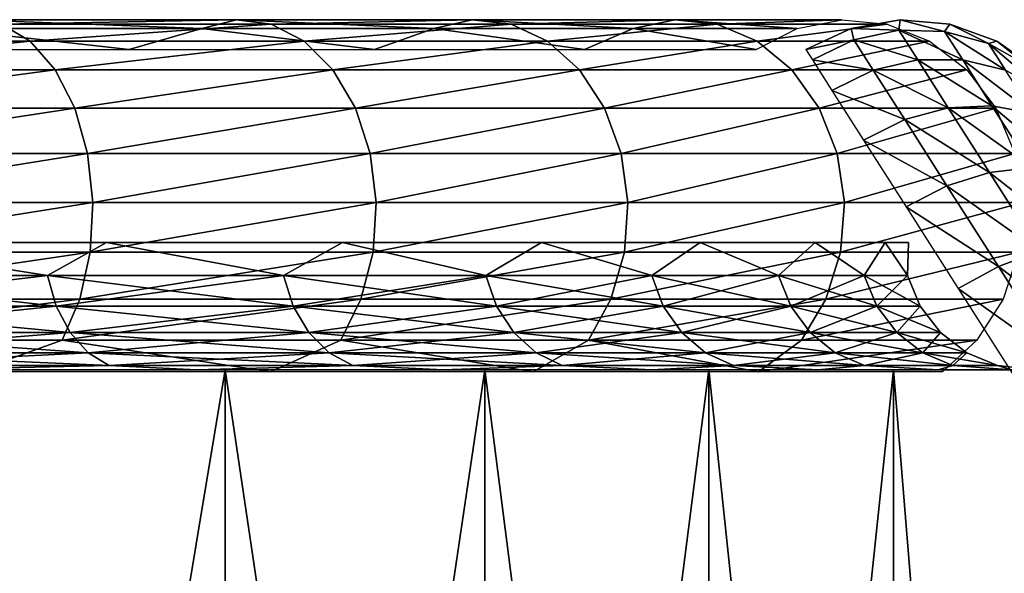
# Model space of a CAD drawing. Header units: millimetres. Extents: x -27 to 27, y -51 to 5.7.
# Tile 50 of 54: x 5.8 to 8.9, y 2 to 3.7. Entities that reach past the tile are written whole.
import ezdxf

# ---------------------------------------------------------------- set-up
doc = ezdxf.new("R2010")
doc.units = ezdxf.units.MM
doc.header["$LTSCALE"] = 52.148148
for name, color, linetype in [('19', 7, 'CONTINUOUS'), ('23', 7, 'CONTINUOUS'), ('30', 7, 'CONTINUOUS'), ('55', 7, 'CONTINUOUS'), ('56', 7, 'CONTINUOUS'), ('57', 7, 'CONTINUOUS'), ('58', 7, 'CONTINUOUS')]:
    doc.layers.add(name, color=color, linetype=linetype)

msp = doc.modelspace()

# ---------------------------------------------------------------- linework, layer by layer
at = {"layer": '19', "linetype": 'Continuous'}
for points in [[(5.5388, -2.85, 7.7183), (6.4543, -2.85, 6.9708), (5.5388, 2.65, 7.7183), (5.5388, -2.85, 7.7183)], [(5.5388, 2.65, 7.7183), (6.4543, -2.85, 6.9708), (6.4543, 2.65, 6.9708), (5.5388, 2.65, 7.7183)], [(6.4543, 2.65, 6.9708), (7.27, -2.85, 6.1153), (7.2699, 2.65, 6.1154), (6.4543, 2.65, 6.9708)], [(6.4543, -2.85, 6.9708), (7.27, -2.85, 6.1153), (6.4543, 2.65, 6.9708), (6.4543, -2.85, 6.9708)], [(7.2699, 2.65, 6.1154), (7.973, -2.85, 5.1654), (7.973, 2.65, 5.1653), (7.2699, 2.65, 6.1154)], [(7.27, -2.85, 6.1153), (7.973, -2.85, 5.1654), (7.2699, 2.65, 6.1154), (7.27, -2.85, 6.1153)], [(7.973, 2.65, 5.1653), (8.5527, -2.85, 4.1353), (8.5527, 2.65, 4.1354), (7.973, 2.65, 5.1653)], [(7.973, -2.85, 5.1654), (8.5527, -2.85, 4.1353), (7.973, 2.65, 5.1653), (7.973, -2.85, 5.1654)], [(8.5527, 2.65, 4.1354), (9, -2.85, 3.0414), (9, 2.65, 3.0414), (8.5527, 2.65, 4.1354)], [(8.5527, -2.85, 4.1353), (9, -2.85, 3.0414), (8.5527, 2.65, 4.1354), (8.5527, -2.85, 4.1353)]]:
    msp.add_3dface(points, dxfattribs=at)
at = {"layer": '23', "linetype": 'Continuous'}
for points in [[(6.4543, 2.65, -6.9708), (5.5388, -2.85, -7.7183), (5.5388, 2.65, -7.7183), (6.4543, 2.65, -6.9708)], [(6.4543, -2.85, -6.9708), (5.5388, -2.85, -7.7183), (6.4543, 2.65, -6.9708), (6.4543, -2.85, -6.9708)], [(7.27, -2.85, -6.1153), (6.4543, -2.85, -6.9708), (7.2699, 2.65, -6.1154), (7.27, -2.85, -6.1153)], [(7.2699, 2.65, -6.1154), (6.4543, -2.85, -6.9708), (6.4543, 2.65, -6.9708), (7.2699, 2.65, -6.1154)], [(7.973, 2.65, -5.1653), (7.27, -2.85, -6.1153), (7.2699, 2.65, -6.1154), (7.973, 2.65, -5.1653)], [(7.973, -2.85, -5.1654), (7.27, -2.85, -6.1153), (7.973, 2.65, -5.1653), (7.973, -2.85, -5.1654)], [(8.5527, -2.85, -4.1353), (7.973, -2.85, -5.1654), (8.5527, 2.65, -4.1354), (8.5527, -2.85, -4.1353)], [(8.5527, 2.65, -4.1354), (7.973, -2.85, -5.1654), (7.973, 2.65, -5.1653), (8.5527, 2.65, -4.1354)], [(9, -2.85, -3.0414), (8.5527, -2.85, -4.1353), (9, 2.65, -3.0414), (9, -2.85, -3.0414)], [(9, 2.65, -3.0414), (8.5527, -2.85, -4.1353), (8.5527, 2.65, -4.1354), (9, 2.65, -3.0414)]]:
    msp.add_3dface(points, dxfattribs=at)
at = {"layer": '30', "linetype": 'Continuous'}
for points in [[(5.063, 2.9465, -6.9686), (5.2353, 3.05, -6.8228), (5.8964, 2.9465, -6.2791), (5.063, 2.9465, -6.9686)], [(5.8964, 2.9465, 6.2791), (5.2353, 3.05, 6.8228), (5.063, 2.9465, 6.9686), (5.8964, 2.9465, 6.2791)], [(5.2353, 3.05, -6.8228), (6.0811, 3.05, -6.0811), (5.8964, 2.9465, -6.2791), (5.2353, 3.05, -6.8228)], [(6.0811, 3.05, 6.0811), (5.2353, 3.05, 6.8228), (5.8964, 2.9465, 6.2791), (6.0811, 3.05, 6.0811)], [(5.8964, 2.9465, -6.2791), (6.0811, 3.05, -6.0811), (6.6369, 2.9465, -5.4905), (5.8964, 2.9465, -6.2791)], [(6.6369, 2.9465, 5.4905), (6.0811, 3.05, 6.0811), (5.8964, 2.9465, 6.2791), (6.6369, 2.9465, 5.4905)], [(6.0811, 3.05, -6.0811), (6.8228, 3.05, -5.2353), (6.6369, 2.9465, -5.4905), (6.0811, 3.05, -6.0811)], [(6.8228, 3.05, 5.2353), (6.0811, 3.05, 6.0811), (6.6369, 2.9465, 5.4905), (6.8228, 3.05, 5.2353)], [(7.2727, 2.9465, 4.6154), (6.8228, 3.05, 5.2353), (6.6369, 2.9465, 5.4905), (7.2727, 2.9465, 4.6154)], [(6.6369, 2.9465, -5.4905), (6.8228, 3.05, -5.2353), (7.2727, 2.9465, -4.6154), (6.6369, 2.9465, -5.4905)], [(6.8228, 3.05, -5.2353), (7.4478, 3.05, -4.3), (7.2727, 2.9465, -4.6154), (6.8228, 3.05, -5.2353)], [(7.4478, 3.05, 4.3), (6.8228, 3.05, 5.2353), (7.2727, 2.9465, 4.6154), (7.4478, 3.05, 4.3)], [(7.7938, 2.9465, 3.6675), (7.4478, 3.05, 4.3), (7.2727, 2.9465, 4.6154), (7.7938, 2.9465, 3.6675)], [(7.2727, 2.9465, -4.6154), (7.4478, 3.05, -4.3), (7.7938, 2.9465, -3.6675), (7.2727, 2.9465, -4.6154)], [(7.4478, 3.05, -4.3), (7.9454, 3.05, -3.2911), (7.7938, 2.9465, -3.6675), (7.4478, 3.05, -4.3)], [(7.9454, 3.05, 3.2911), (7.4478, 3.05, 4.3), (7.7938, 2.9465, 3.6675), (7.9454, 3.05, 3.2911)], [(7.7938, 2.9465, -3.6675), (7.9454, 3.05, -3.2911), (8.192, 2.9465, -2.6618), (7.7938, 2.9465, -3.6675)], [(8.192, 2.9465, 2.6618), (7.9454, 3.05, 3.2911), (7.7938, 2.9465, 3.6675), (8.192, 2.9465, 2.6618)], [(7.9454, 3.05, -3.2911), (8.307, 3.05, -2.2258), (8.192, 2.9465, -2.6618), (7.9454, 3.05, -3.2911)], [(8.307, 3.05, 2.2258), (7.9454, 3.05, 3.2911), (8.192, 2.9465, 2.6618), (8.307, 3.05, 2.2258)], [(8.192, 2.9465, -2.6618), (8.307, 3.05, -2.2258), (8.4611, 2.9465, -1.614), (8.192, 2.9465, -2.6618)], [(8.4611, 2.9465, 1.614), (8.307, 3.05, 2.2258), (8.192, 2.9465, 2.6618), (8.4611, 2.9465, 1.614)], [(8.307, 3.05, -2.2258), (8.5264, 3.05, -1.1225), (8.4611, 2.9465, -1.614), (8.307, 3.05, -2.2258)], [(8.5264, 3.05, 1.1225), (8.307, 3.05, 2.2258), (8.4611, 2.9465, 1.614), (8.5264, 3.05, 1.1225)], [(8.4611, 2.9465, -1.614), (8.5264, 3.05, -1.1225), (8.5966, 2.9465, -0.5409), (8.4611, 2.9465, -1.614)], [(8.5966, 2.9465, 0.5409), (8.5264, 3.05, 1.1225), (8.4611, 2.9465, 1.614), (8.5966, 2.9465, 0.5409)], [(8.5264, 3.05, -1.1225), (8.6, 3.05), (8.5966, 2.9465, -0.5409), (8.5264, 3.05, -1.1225)], [(8.6, 3.05), (8.5264, 3.05, 1.1225), (8.5966, 2.9465, 0.5409), (8.6, 3.05)], [(8.5966, 2.9465, -0.5409), (8.6, 3.05), (8.5966, 2.9465, 0.5409), (8.5966, 2.9465, -0.5409)], [(5.063, 2.9465, -6.9686), (5.8964, 2.9465, -6.2791), (5.0865, 2.8499, -7.0009), (5.063, 2.9465, -6.9686)], [(5.063, 2.9465, 6.9686), (5.0865, 2.8499, 7.0009), (5.9238, 2.8499, 6.3082), (5.063, 2.9465, 6.9686)], [(5.8964, 2.9465, 6.2791), (5.063, 2.9465, 6.9686), (5.9238, 2.8499, 6.3082), (5.8964, 2.9465, 6.2791)], [(5.8964, 2.9465, -6.2791), (5.9238, 2.8499, -6.3082), (5.0865, 2.8499, -7.0009), (5.8964, 2.9465, -6.2791)], [(5.8964, 2.9465, -6.2791), (6.6369, 2.9465, -5.4905), (5.9238, 2.8499, -6.3082), (5.8964, 2.9465, -6.2791)], [(5.8964, 2.9465, 6.2791), (5.9238, 2.8499, 6.3082), (6.6677, 2.8499, 5.516), (5.8964, 2.9465, 6.2791)], [(6.6369, 2.9465, 5.4905), (5.8964, 2.9465, 6.2791), (6.6677, 2.8499, 5.516), (6.6369, 2.9465, 5.4905)], [(6.6369, 2.9465, -5.4905), (6.6677, 2.8499, -5.516), (5.9238, 2.8499, -6.3082), (6.6369, 2.9465, -5.4905)], [(6.6369, 2.9465, -5.4905), (7.2727, 2.9465, -4.6154), (6.6677, 2.8499, -5.516), (6.6369, 2.9465, -5.4905)], [(6.6369, 2.9465, 5.4905), (6.6677, 2.8499, 5.516), (7.3065, 2.8499, 4.6369), (6.6369, 2.9465, 5.4905)], [(7.2727, 2.9465, 4.6154), (6.6369, 2.9465, 5.4905), (7.3065, 2.8499, 4.6369), (7.2727, 2.9465, 4.6154)], [(7.2727, 2.9465, -4.6154), (7.3065, 2.8499, -4.6369), (6.6677, 2.8499, -5.516), (7.2727, 2.9465, -4.6154)], [(7.2727, 2.9465, -4.6154), (7.7938, 2.9465, -3.6675), (7.3065, 2.8499, -4.6369), (7.2727, 2.9465, -4.6154)], [(7.7938, 2.9465, 3.6675), (7.2727, 2.9465, 4.6154), (7.83, 2.8499, 3.6845), (7.7938, 2.9465, 3.6675)], [(7.2727, 2.9465, 4.6154), (7.3065, 2.8499, 4.6369), (7.83, 2.8499, 3.6845), (7.2727, 2.9465, 4.6154)], [(7.7938, 2.9465, -3.6675), (7.83, 2.8499, -3.6845), (7.3065, 2.8499, -4.6369), (7.7938, 2.9465, -3.6675)], [(7.7938, 2.9465, -3.6675), (8.192, 2.9465, -2.6618), (7.83, 2.8499, -3.6845), (7.7938, 2.9465, -3.6675)], [(8.192, 2.9465, 2.6618), (7.7938, 2.9465, 3.6675), (8.2301, 2.8499, 2.6741), (8.192, 2.9465, 2.6618)], [(7.7938, 2.9465, 3.6675), (7.83, 2.8499, 3.6845), (8.2301, 2.8499, 2.6741), (7.7938, 2.9465, 3.6675)], [(8.192, 2.9465, -2.6618), (8.2301, 2.8499, -2.6741), (7.83, 2.8499, -3.6845), (8.192, 2.9465, -2.6618)], [(8.192, 2.9465, -2.6618), (8.4611, 2.9465, -1.614), (8.2301, 2.8499, -2.6741), (8.192, 2.9465, -2.6618)], [(8.4611, 2.9465, 1.614), (8.192, 2.9465, 2.6618), (8.5004, 2.8499, 1.6215), (8.4611, 2.9465, 1.614)], [(8.192, 2.9465, 2.6618), (8.2301, 2.8499, 2.6741), (8.5004, 2.8499, 1.6215), (8.192, 2.9465, 2.6618)], [(8.4611, 2.9465, -1.614), (8.5004, 2.8499, -1.6215), (8.2301, 2.8499, -2.6741), (8.4611, 2.9465, -1.614)], [(8.5966, 2.9465, 0.5409), (8.4611, 2.9465, 1.614), (8.6366, 2.8499, 0.5434), (8.5966, 2.9465, 0.5409)], [(8.4611, 2.9465, -1.614), (8.5966, 2.9465, -0.5409), (8.5004, 2.8499, -1.6215), (8.4611, 2.9465, -1.614)], [(8.4611, 2.9465, 1.614), (8.5004, 2.8499, 1.6215), (8.6366, 2.8499, 0.5434), (8.4611, 2.9465, 1.614)], [(8.5966, 2.9465, -0.5409), (8.6366, 2.8499, -0.5434), (8.5004, 2.8499, -1.6215), (8.5966, 2.9465, -0.5409)], [(8.5966, 2.9465, -0.5409), (8.5966, 2.9465, 0.5409), (8.6366, 2.8499, -0.5434), (8.5966, 2.9465, -0.5409)], [(8.5966, 2.9465, 0.5409), (8.6366, 2.8499, 0.5434), (8.6366, 2.8499, -0.5434), (8.5966, 2.9465, 0.5409)], [(5.0865, 2.8499, 7.0009), (5.9674, 2.767, 6.3546), (5.9238, 2.8499, 6.3082), (5.0865, 2.8499, 7.0009)], [(5.9238, 2.8499, -6.3082), (5.1239, 2.767, -7.0524), (5.0865, 2.8499, -7.0009), (5.9238, 2.8499, -6.3082)], [(5.1239, 2.767, 7.0524), (5.9674, 2.767, 6.3546), (5.0865, 2.8499, 7.0009), (5.1239, 2.767, 7.0524)], [(5.9674, 2.767, -6.3546), (5.1239, 2.767, -7.0524), (5.9238, 2.8499, -6.3082), (5.9674, 2.767, -6.3546)], [(5.9238, 2.8499, 6.3082), (6.7168, 2.767, 5.5566), (6.6677, 2.8499, 5.516), (5.9238, 2.8499, 6.3082)], [(5.9674, 2.767, 6.3546), (6.7168, 2.767, 5.5566), (5.9238, 2.8499, 6.3082), (5.9674, 2.767, 6.3546)], [(6.6677, 2.8499, -5.516), (5.9674, 2.767, -6.3546), (5.9238, 2.8499, -6.3082), (6.6677, 2.8499, -5.516)], [(6.7168, 2.767, -5.5566), (5.9674, 2.767, -6.3546), (6.6677, 2.8499, -5.516), (6.7168, 2.767, -5.5566)], [(6.6677, 2.8499, 5.516), (7.3603, 2.767, 4.671), (7.3065, 2.8499, 4.6369), (6.6677, 2.8499, 5.516)], [(6.7168, 2.767, 5.5566), (7.3603, 2.767, 4.671), (6.6677, 2.8499, 5.516), (6.7168, 2.767, 5.5566)], [(7.3065, 2.8499, -4.6369), (6.7168, 2.767, -5.5566), (6.6677, 2.8499, -5.516), (7.3065, 2.8499, -4.6369)], [(7.3603, 2.767, -4.671), (6.7168, 2.767, -5.5566), (7.3065, 2.8499, -4.6369), (7.3603, 2.767, -4.671)], [(7.3065, 2.8499, 4.6369), (7.8877, 2.767, 3.7116), (7.83, 2.8499, 3.6845), (7.3065, 2.8499, 4.6369)], [(7.3603, 2.767, 4.671), (7.8877, 2.767, 3.7116), (7.3065, 2.8499, 4.6369), (7.3603, 2.767, 4.671)], [(7.83, 2.8499, -3.6845), (7.3603, 2.767, -4.671), (7.3065, 2.8499, -4.6369), (7.83, 2.8499, -3.6845)], [(7.8877, 2.767, -3.7116), (7.3603, 2.767, -4.671), (7.83, 2.8499, -3.6845), (7.8877, 2.767, -3.7116)], [(7.83, 2.8499, 3.6845), (8.2907, 2.767, 2.6938), (8.2301, 2.8499, 2.6741), (7.83, 2.8499, 3.6845)], [(7.8877, 2.767, 3.7116), (8.2907, 2.767, 2.6938), (7.83, 2.8499, 3.6845), (7.8877, 2.767, 3.7116)], [(8.2301, 2.8499, -2.6741), (7.8877, 2.767, -3.7116), (7.83, 2.8499, -3.6845), (8.2301, 2.8499, -2.6741)], [(8.2907, 2.767, -2.6938), (7.8877, 2.767, -3.7116), (8.2301, 2.8499, -2.6741), (8.2907, 2.767, -2.6938)], [(8.2301, 2.8499, 2.6741), (8.5629, 2.767, 1.6335), (8.5004, 2.8499, 1.6215), (8.2301, 2.8499, 2.6741)], [(8.2907, 2.767, 2.6938), (8.5629, 2.767, 1.6335), (8.2301, 2.8499, 2.6741), (8.2907, 2.767, 2.6938)], [(8.5004, 2.8499, -1.6215), (8.2907, 2.767, -2.6938), (8.2301, 2.8499, -2.6741), (8.5004, 2.8499, -1.6215)], [(8.5629, 2.767, -1.6335), (8.2907, 2.767, -2.6938), (8.5004, 2.8499, -1.6215), (8.5629, 2.767, -1.6335)], [(8.5004, 2.8499, 1.6215), (8.7001, 2.767, 0.5474), (8.6366, 2.8499, 0.5434), (8.5004, 2.8499, 1.6215)], [(8.5629, 2.767, 1.6335), (8.7001, 2.767, 0.5474), (8.5004, 2.8499, 1.6215), (8.5629, 2.767, 1.6335)], [(8.6366, 2.8499, -0.5434), (8.5629, 2.767, -1.6335), (8.5004, 2.8499, -1.6215), (8.6366, 2.8499, -0.5434)], [(8.7001, 2.767, -0.5474), (8.5629, 2.767, -1.6335), (8.6366, 2.8499, -0.5434), (8.7001, 2.767, -0.5474)], [(8.6366, 2.8499, 0.5434), (8.7001, 2.767, -0.5474), (8.6366, 2.8499, -0.5434), (8.6366, 2.8499, 0.5434)], [(8.7001, 2.767, 0.5474), (8.7001, 2.767, -0.5474), (8.6366, 2.8499, 0.5434), (8.7001, 2.767, 0.5474)], [(5.1727, 2.7034, 7.1196), (6.0242, 2.7034, 6.4151), (5.1239, 2.767, 7.0524), (5.1727, 2.7034, 7.1196)], [(5.1239, 2.767, 7.0524), (6.0242, 2.7034, 6.4151), (5.9674, 2.767, 6.3546), (5.1239, 2.767, 7.0524)], [(5.9674, 2.767, -6.3546), (5.1727, 2.7034, -7.1196), (5.1239, 2.767, -7.0524), (5.9674, 2.767, -6.3546)], [(6.0242, 2.7034, -6.4151), (5.1727, 2.7034, -7.1196), (5.9674, 2.767, -6.3546), (6.0242, 2.7034, -6.4151)], [(6.0242, 2.7034, 6.4151), (6.7807, 2.7034, 5.6095), (5.9674, 2.767, 6.3546), (6.0242, 2.7034, 6.4151)], [(5.9674, 2.767, 6.3546), (6.7807, 2.7034, 5.6095), (6.7168, 2.767, 5.5566), (5.9674, 2.767, 6.3546)], [(6.7168, 2.767, -5.5566), (6.0242, 2.7034, -6.4151), (5.9674, 2.767, -6.3546), (6.7168, 2.767, -5.5566)], [(6.7807, 2.7034, -5.6095), (6.0242, 2.7034, -6.4151), (6.7168, 2.767, -5.5566), (6.7807, 2.7034, -5.6095)], [(6.7807, 2.7034, 5.6095), (7.4303, 2.7034, 4.7154), (6.7168, 2.767, 5.5566), (6.7807, 2.7034, 5.6095)], [(6.7168, 2.767, 5.5566), (7.4303, 2.7034, 4.7154), (7.3603, 2.767, 4.671), (6.7168, 2.767, 5.5566)], [(7.3603, 2.767, -4.671), (6.7807, 2.7034, -5.6095), (6.7168, 2.767, -5.5566), (7.3603, 2.767, -4.671)], [(7.4303, 2.7034, -4.7154), (6.7807, 2.7034, -5.6095), (7.3603, 2.767, -4.671), (7.4303, 2.7034, -4.7154)], [(7.4303, 2.7034, 4.7154), (7.9627, 2.7034, 3.747), (7.3603, 2.767, 4.671), (7.4303, 2.7034, 4.7154)], [(7.3603, 2.767, 4.671), (7.9627, 2.7034, 3.747), (7.8877, 2.767, 3.7116), (7.3603, 2.767, 4.671)], [(7.8877, 2.767, -3.7116), (7.4303, 2.7034, -4.7154), (7.3603, 2.767, -4.671), (7.8877, 2.767, -3.7116)], [(7.9627, 2.7034, -3.747), (7.4303, 2.7034, -4.7154), (7.8877, 2.767, -3.7116), (7.9627, 2.7034, -3.747)], [(7.9627, 2.7034, 3.747), (8.3696, 2.7034, 2.7194), (7.8877, 2.767, 3.7116), (7.9627, 2.7034, 3.747)], [(8.2907, 2.767, -2.6938), (7.9627, 2.7034, -3.747), (7.8877, 2.767, -3.7116), (8.2907, 2.767, -2.6938)], [(7.8877, 2.767, 3.7116), (8.3696, 2.7034, 2.7194), (8.2907, 2.767, 2.6938), (7.8877, 2.767, 3.7116)], [(8.3696, 2.7034, -2.7194), (7.9627, 2.7034, -3.747), (8.2907, 2.767, -2.6938), (8.3696, 2.7034, -2.7194)], [(8.3696, 2.7034, 2.7194), (8.6444, 2.7034, 1.649), (8.2907, 2.767, 2.6938), (8.3696, 2.7034, 2.7194)], [(8.5629, 2.767, -1.6335), (8.3696, 2.7034, -2.7194), (8.2907, 2.767, -2.6938), (8.5629, 2.767, -1.6335)], [(8.2907, 2.767, 2.6938), (8.6444, 2.7034, 1.649), (8.5629, 2.767, 1.6335), (8.2907, 2.767, 2.6938)], [(8.6444, 2.7034, -1.649), (8.3696, 2.7034, -2.7194), (8.5629, 2.767, -1.6335), (8.6444, 2.7034, -1.649)], [(8.7001, 2.767, -0.5474), (8.6444, 2.7034, -1.649), (8.5629, 2.767, -1.6335), (8.7001, 2.767, -0.5474)], [(8.5629, 2.767, 1.6335), (8.7829, 2.7034, 0.5526), (8.7001, 2.767, 0.5474), (8.5629, 2.767, 1.6335)], [(8.6444, 2.7034, 1.649), (8.7829, 2.7034, 0.5526), (8.5629, 2.767, 1.6335), (8.6444, 2.7034, 1.649)], [(8.7829, 2.7034, -0.5526), (8.6444, 2.7034, -1.649), (8.7001, 2.767, -0.5474), (8.7829, 2.7034, -0.5526)], [(8.7001, 2.767, 0.5474), (8.7829, 2.7034, -0.5526), (8.7001, 2.767, -0.5474), (8.7001, 2.767, 0.5474)], [(8.7829, 2.7034, 0.5526), (8.7829, 2.7034, -0.5526), (8.7001, 2.767, 0.5474), (8.7829, 2.7034, 0.5526)], [(6.0242, 2.7034, -6.4151), (5.2295, 2.6635, -7.1977), (5.1727, 2.7034, -7.1196), (6.0242, 2.7034, -6.4151)], [(5.2295, 2.6635, 7.1977), (6.0903, 2.6635, 6.4855), (5.1727, 2.7034, 7.1196), (5.2295, 2.6635, 7.1977)], [(5.1727, 2.7034, 7.1196), (6.0903, 2.6635, 6.4855), (6.0242, 2.7034, 6.4151), (5.1727, 2.7034, 7.1196)], [(6.0903, 2.6635, -6.4855), (5.2295, 2.6635, -7.1977), (6.0242, 2.7034, -6.4151), (6.0903, 2.6635, -6.4855)], [(6.7807, 2.7034, -5.6095), (6.0903, 2.6635, -6.4855), (6.0242, 2.7034, -6.4151), (6.7807, 2.7034, -5.6095)], [(6.0242, 2.7034, 6.4151), (6.8552, 2.6635, 5.6711), (6.7807, 2.7034, 5.6095), (6.0242, 2.7034, 6.4151)], [(6.0903, 2.6635, 6.4855), (6.8552, 2.6635, 5.6711), (6.0242, 2.7034, 6.4151), (6.0903, 2.6635, 6.4855)], [(6.8552, 2.6635, -5.6711), (6.0903, 2.6635, -6.4855), (6.7807, 2.7034, -5.6095), (6.8552, 2.6635, -5.6711)], [(7.4303, 2.7034, -4.7154), (6.8552, 2.6635, -5.6711), (6.7807, 2.7034, -5.6095), (7.4303, 2.7034, -4.7154)], [(6.7807, 2.7034, 5.6095), (7.5119, 2.6635, 4.7672), (7.4303, 2.7034, 4.7154), (6.7807, 2.7034, 5.6095)], [(6.8552, 2.6635, 5.6711), (7.5119, 2.6635, 4.7672), (6.7807, 2.7034, 5.6095), (6.8552, 2.6635, 5.6711)], [(7.5119, 2.6635, -4.7672), (6.8552, 2.6635, -5.6711), (7.4303, 2.7034, -4.7154), (7.5119, 2.6635, -4.7672)], [(7.9627, 2.7034, -3.747), (7.5119, 2.6635, -4.7672), (7.4303, 2.7034, -4.7154), (7.9627, 2.7034, -3.747)], [(7.4303, 2.7034, 4.7154), (8.0501, 2.6635, 3.7881), (7.9627, 2.7034, 3.747), (7.4303, 2.7034, 4.7154)], [(7.5119, 2.6635, 4.7672), (8.0501, 2.6635, 3.7881), (7.4303, 2.7034, 4.7154), (7.5119, 2.6635, 4.7672)], [(8.0501, 2.6635, -3.7881), (7.5119, 2.6635, -4.7672), (7.9627, 2.7034, -3.747), (8.0501, 2.6635, -3.7881)], [(8.3696, 2.7034, -2.7194), (8.0501, 2.6635, -3.7881), (7.9627, 2.7034, -3.747), (8.3696, 2.7034, -2.7194)], [(7.9627, 2.7034, 3.747), (8.4614, 2.6635, 2.7493), (8.3696, 2.7034, 2.7194), (7.9627, 2.7034, 3.747)], [(8.0501, 2.6635, 3.7881), (8.4614, 2.6635, 2.7493), (7.9627, 2.7034, 3.747), (8.0501, 2.6635, 3.7881)], [(8.4614, 2.6635, -2.7493), (8.0501, 2.6635, -3.7881), (8.3696, 2.7034, -2.7194), (8.4614, 2.6635, -2.7493)], [(8.6444, 2.7034, -1.649), (8.4614, 2.6635, -2.7493), (8.3696, 2.7034, -2.7194), (8.6444, 2.7034, -1.649)], [(8.3696, 2.7034, 2.7194), (8.7393, 2.6635, 1.6671), (8.6444, 2.7034, 1.649), (8.3696, 2.7034, 2.7194)], [(8.4614, 2.6635, 2.7493), (8.7393, 2.6635, 1.6671), (8.3696, 2.7034, 2.7194), (8.4614, 2.6635, 2.7493)], [(8.7393, 2.6635, -1.6671), (8.4614, 2.6635, -2.7493), (8.6444, 2.7034, -1.649), (8.7393, 2.6635, -1.6671)], [(8.7829, 2.7034, -0.5526), (8.7393, 2.6635, -1.6671), (8.6444, 2.7034, -1.649), (8.7829, 2.7034, -0.5526)], [(8.6444, 2.7034, 1.649), (8.8793, 2.6635, 0.5586), (8.7829, 2.7034, 0.5526), (8.6444, 2.7034, 1.649)], [(8.7393, 2.6635, 1.6671), (8.8793, 2.6635, 0.5586), (8.6444, 2.7034, 1.649), (8.7393, 2.6635, 1.6671)], [(8.8793, 2.6635, -0.5586), (8.7393, 2.6635, -1.6671), (8.7829, 2.7034, -0.5526), (8.8793, 2.6635, -0.5586)], [(8.7829, 2.7034, 0.5526), (8.8793, 2.6635, -0.5586), (8.7829, 2.7034, -0.5526), (8.7829, 2.7034, 0.5526)], [(8.8793, 2.6635, 0.5586), (8.8793, 2.6635, -0.5586), (8.7829, 2.7034, 0.5526), (8.8793, 2.6635, 0.5586)], [(5.2295, 2.6635, 7.1977), (5.4785, 2.65, 7.1404), (6.0903, 2.6635, 6.4855), (5.2295, 2.6635, 7.1977)], [(6.0903, 2.6635, -6.4855), (5.4785, 2.65, -7.1404), (5.2295, 2.6635, -7.1977), (6.0903, 2.6635, -6.4855)], [(5.4785, 2.65, 7.1404), (6.3637, 2.65, 6.3642), (6.0903, 2.6635, 6.4855), (5.4785, 2.65, 7.1404)], [(6.3637, 2.65, -6.3642), (5.4785, 2.65, -7.1404), (6.0903, 2.6635, -6.4855), (6.3637, 2.65, -6.3642)], [(6.0903, 2.6635, 6.4855), (6.3637, 2.65, 6.3642), (6.8552, 2.6635, 5.6711), (6.0903, 2.6635, 6.4855)], [(6.8552, 2.6635, -5.6711), (6.3637, 2.65, -6.3642), (6.0903, 2.6635, -6.4855), (6.8552, 2.6635, -5.6711)], [(7.14, 2.65, -5.4791), (6.3637, 2.65, -6.3642), (6.8552, 2.6635, -5.6711), (7.14, 2.65, -5.4791)], [(6.3637, 2.65, 6.3642), (7.14, 2.65, 5.4791), (6.8552, 2.6635, 5.6711), (6.3637, 2.65, 6.3642)], [(7.5119, 2.6635, -4.7672), (7.14, 2.65, -5.4791), (6.8552, 2.6635, -5.6711), (7.5119, 2.6635, -4.7672)], [(6.8552, 2.6635, 5.6711), (7.14, 2.65, 5.4791), (7.5119, 2.6635, 4.7672), (6.8552, 2.6635, 5.6711)], [(7.7941, 2.65, -4.5002), (7.14, 2.65, -5.4791), (7.5119, 2.6635, -4.7672), (7.7941, 2.65, -4.5002)], [(7.14, 2.65, 5.4791), (7.7941, 2.65, 4.5002), (7.5119, 2.6635, 4.7672), (7.14, 2.65, 5.4791)], [(8.0501, 2.6635, -3.7881), (7.7941, 2.65, -4.5002), (7.5119, 2.6635, -4.7672), (8.0501, 2.6635, -3.7881)], [(7.5119, 2.6635, 4.7672), (7.7941, 2.65, 4.5002), (8.0501, 2.6635, 3.7881), (7.5119, 2.6635, 4.7672)], [(8.3149, 2.65, -3.4443), (7.7941, 2.65, -4.5002), (8.0501, 2.6635, -3.7881), (8.3149, 2.65, -3.4443)], [(7.7941, 2.65, 4.5002), (8.3149, 2.65, 3.4443), (8.0501, 2.6635, 3.7881), (7.7941, 2.65, 4.5002)], [(8.0501, 2.6635, 3.7881), (8.3149, 2.65, 3.4443), (8.4614, 2.6635, 2.7493), (8.0501, 2.6635, 3.7881)], [(8.4614, 2.6635, -2.7493), (8.3149, 2.65, -3.4443), (8.0501, 2.6635, -3.7881), (8.4614, 2.6635, -2.7493)], [(8.3149, 2.65, 3.4443), (8.6933, 2.65, 2.3295), (8.4614, 2.6635, 2.7493), (8.3149, 2.65, 3.4443)], [(8.6933, 2.65, -2.3295), (8.3149, 2.65, -3.4443), (8.4614, 2.6635, -2.7493), (8.6933, 2.65, -2.3295)], [(8.4614, 2.6635, 2.7493), (8.6933, 2.65, 2.3295), (8.7393, 2.6635, 1.6671), (8.4614, 2.6635, 2.7493)], [(8.7393, 2.6635, -1.6671), (8.6933, 2.65, -2.3295), (8.4614, 2.6635, -2.7493), (8.7393, 2.6635, -1.6671)], [(8.6933, 2.65, 2.3295), (8.923, 2.65, 1.1748), (8.7393, 2.6635, 1.6671), (8.6933, 2.65, 2.3295)], [(8.923, 2.65, -1.1748), (8.6933, 2.65, -2.3295), (8.7393, 2.6635, -1.6671), (8.923, 2.65, -1.1748)], [(8.7393, 2.6635, 1.6671), (8.923, 2.65, 1.1748), (8.8793, 2.6635, 0.5586), (8.7393, 2.6635, 1.6671)], [(8.8793, 2.6635, -0.5586), (8.923, 2.65, -1.1748), (8.7393, 2.6635, -1.6671), (8.8793, 2.6635, -0.5586)], [(8.8793, 2.6635, 0.5586), (9, 2.65, 0), (8.8793, 2.6635, -0.5586), (8.8793, 2.6635, 0.5586)], [(8.923, 2.65, 1.1748), (9, 2.65, 0), (8.8793, 2.6635, 0.5586), (8.923, 2.65, 1.1748)], [(9, 2.65, 0), (8.923, 2.65, -1.1748), (8.8793, 2.6635, -0.5586), (9, 2.65, 0)]]:
    msp.add_3dface(points, dxfattribs=at)
at = {"layer": '55', "linetype": 'Continuous'}
for points in [[(6.3811, 3.7222, -5.9052), (5.6564, 3.7494, -6.7427), (5.562, 3.7222, -6.6205), (6.3811, 3.7222, -5.9052)], [(6.4894, 3.7494, -6.0153), (5.7519, 3.7357, -6.8663), (5.6564, 3.7494, -6.7427), (6.4894, 3.7494, -6.0153)], [(6.4894, 3.7494, -6.0153), (5.6564, 3.7494, -6.7427), (6.3811, 3.7222, -5.9052), (6.4894, 3.7494, -6.0153)], [(6.599, 3.7357, -6.1265), (5.7519, 3.7357, -6.8663), (6.4894, 3.7494, -6.0153), (6.599, 3.7357, -6.1265)], [(7.1089, 3.7222, -5.0973), (6.4894, 3.7494, -6.0153), (6.3811, 3.7222, -5.9052), (7.1089, 3.7222, -5.0973)], [(7.2296, 3.7494, -5.1936), (6.599, 3.7357, -6.1265), (6.4894, 3.7494, -6.0153), (7.2296, 3.7494, -5.1936)], [(7.2296, 3.7494, -5.1936), (6.4894, 3.7494, -6.0153), (7.1089, 3.7222, -5.0973), (7.2296, 3.7494, -5.1936)], [(7.3517, 3.7357, -5.291), (6.599, 3.7357, -6.1265), (7.2296, 3.7494, -5.1936), (7.3517, 3.7357, -5.291)], [(7.7351, 3.7222, -4.2082), (7.2296, 3.7494, -5.1936), (7.1089, 3.7222, -5.0973), (7.7351, 3.7222, -4.2082)], [(7.8665, 3.7494, -4.2894), (7.3517, 3.7357, -5.291), (7.2296, 3.7494, -5.1936), (7.8665, 3.7494, -4.2894)], [(7.8665, 3.7494, -4.2894), (7.2296, 3.7494, -5.1936), (7.7351, 3.7222, -4.2082), (7.8665, 3.7494, -4.2894)], [(7.9993, 3.7357, -4.3716), (7.3517, 3.7357, -5.291), (7.8665, 3.7494, -4.2894), (7.9993, 3.7357, -4.3716)], [(8.2507, 3.7222, -3.2508), (7.8665, 3.7494, -4.2894), (7.7351, 3.7222, -4.2082), (8.2507, 3.7222, -3.2508)], [(8.3908, 3.7494, -3.3157), (7.9993, 3.7357, -4.3716), (7.8665, 3.7494, -4.2894), (8.3908, 3.7494, -3.3157)], [(8.3908, 3.7494, -3.3157), (7.8665, 3.7494, -4.2894), (8.2507, 3.7222, -3.2508), (8.3908, 3.7494, -3.3157)], [(8.5325, 3.7357, -3.3814), (7.9993, 3.7357, -4.3716), (8.3908, 3.7494, -3.3157), (8.5325, 3.7357, -3.3814)], [(5.842, 3.682, -6.9828), (4.8981, 3.682, -7.6261), (5.7519, 3.7357, -6.8663), (5.842, 3.682, -6.9828)], [(6.153, 3.656, -5.9281), (5.562, 3.7222, -6.6205), (5.2849, 3.656, -6.6513), (6.153, 3.656, -5.9281)], [(6.3811, 3.7222, -5.9052), (5.562, 3.7222, -6.6205), (6.153, 3.656, -5.9281), (6.3811, 3.7222, -5.9052)], [(6.599, 3.7357, -6.1265), (5.842, 3.682, -6.9828), (5.7519, 3.7357, -6.8663), (6.599, 3.7357, -6.1265)], [(6.7023, 3.682, -6.2315), (5.842, 3.682, -6.9828), (6.599, 3.7357, -6.1265), (6.7023, 3.682, -6.2315)], [(6.9231, 3.656, -5.1013), (6.3811, 3.7222, -5.9052), (6.153, 3.656, -5.9281), (6.9231, 3.656, -5.1013)], [(7.1089, 3.7222, -5.0973), (6.3811, 3.7222, -5.9052), (6.9231, 3.656, -5.1013), (7.1089, 3.7222, -5.0973)], [(7.3517, 3.7357, -5.291), (6.7023, 3.682, -6.2315), (6.599, 3.7357, -6.1265), (7.3517, 3.7357, -5.291)], [(7.4668, 3.682, -5.3829), (6.7023, 3.682, -6.2315), (7.3517, 3.7357, -5.291), (7.4668, 3.682, -5.3829)], [(7.5829, 3.656, -4.1841), (7.1089, 3.7222, -5.0973), (6.9231, 3.656, -5.1013), (7.5829, 3.656, -4.1841)], [(7.7351, 3.7222, -4.2082), (7.1089, 3.7222, -5.0973), (7.5829, 3.656, -4.1841), (7.7351, 3.7222, -4.2082)], [(7.9993, 3.7357, -4.3716), (7.4668, 3.682, -5.3829), (7.3517, 3.7357, -5.291), (7.9993, 3.7357, -4.3716)], [(8.1246, 3.682, -4.449), (7.4668, 3.682, -5.3829), (7.9993, 3.7357, -4.3716), (8.1246, 3.682, -4.449)], [(8.122, 3.656, -3.191), (7.7351, 3.7222, -4.2082), (7.5829, 3.656, -4.1841), (8.122, 3.656, -3.191)], [(8.2507, 3.7222, -3.2508), (7.7351, 3.7222, -4.2082), (8.122, 3.656, -3.191), (8.2507, 3.7222, -3.2508)], [(8.5325, 3.7357, -3.3814), (8.1246, 3.682, -4.449), (7.9993, 3.7357, -4.3716), (8.5325, 3.7357, -3.3814)], [(8.6662, 3.682, -3.4434), (8.1246, 3.682, -4.449), (8.5325, 3.7357, -3.3814), (8.6662, 3.682, -3.4434)], [(5.842, 3.682, -6.9828), (4.964, 3.5919, -7.7363), (4.8981, 3.682, -7.6261), (5.842, 3.682, -6.9828)], [(5.9205, 3.5919, -7.0844), (4.964, 3.5919, -7.7363), (5.842, 3.682, -6.9828), (5.9205, 3.5919, -7.0844)], [(6.7023, 3.682, -6.2315), (5.9205, 3.5919, -7.0844), (5.842, 3.682, -6.9828), (6.7023, 3.682, -6.2315)], [(6.7924, 3.5919, -6.323), (5.9205, 3.5919, -7.0844), (6.7023, 3.682, -6.2315), (6.7924, 3.5919, -6.323)], [(7.4668, 3.682, -5.3829), (6.7924, 3.5919, -6.323), (6.7023, 3.682, -6.2315), (7.4668, 3.682, -5.3829)], [(7.5672, 3.5919, -5.4629), (6.7924, 3.5919, -6.323), (7.4668, 3.682, -5.3829), (7.5672, 3.5919, -5.4629)], [(8.1246, 3.682, -4.449), (7.5672, 3.5919, -5.4629), (7.4668, 3.682, -5.3829), (8.1246, 3.682, -4.449)], [(8.2337, 3.5919, -4.5165), (7.5672, 3.5919, -5.4629), (8.1246, 3.682, -4.449), (8.2337, 3.5919, -4.5165)], [(8.6662, 3.682, -3.4434), (8.2337, 3.5919, -4.5165), (8.1246, 3.682, -4.449), (8.6662, 3.682, -3.4434)], [(8.7826, 3.5919, -3.4974), (8.2337, 3.5919, -4.5165), (8.6662, 3.682, -3.4434), (8.7826, 3.5919, -3.4974)], [(5.9205, 3.5919, -7.0844), (5.0156, 3.4717, -7.8227), (4.964, 3.5919, -7.7363), (5.9205, 3.5919, -7.0844)], [(5.982, 3.4717, -7.164), (5.0156, 3.4717, -7.8227), (5.9205, 3.5919, -7.0844), (5.982, 3.4717, -7.164)], [(6.7924, 3.5919, -6.323), (5.982, 3.4717, -7.164), (5.9205, 3.5919, -7.0844), (6.7924, 3.5919, -6.323)], [(6.863, 3.4717, -6.3947), (5.982, 3.4717, -7.164), (6.7924, 3.5919, -6.323), (6.863, 3.4717, -6.3947)], [(7.5672, 3.5919, -5.4629), (6.863, 3.4717, -6.3947), (6.7924, 3.5919, -6.323), (7.5672, 3.5919, -5.4629)], [(7.6458, 3.4717, -5.5257), (6.863, 3.4717, -6.3947), (7.5672, 3.5919, -5.4629), (7.6458, 3.4717, -5.5257)], [(8.2337, 3.5919, -4.5165), (7.6458, 3.4717, -5.5257), (7.5672, 3.5919, -5.4629), (8.2337, 3.5919, -4.5165)], [(8.3193, 3.4717, -4.5695), (7.6458, 3.4717, -5.5257), (8.2337, 3.5919, -4.5165), (8.3193, 3.4717, -4.5695)], [(8.7826, 3.5919, -3.4974), (8.3193, 3.4717, -4.5695), (8.2337, 3.5919, -4.5165), (8.7826, 3.5919, -3.4974)], [(8.8739, 3.4717, -3.5397), (8.3193, 3.4717, -4.5695), (8.7826, 3.5919, -3.4974), (8.8739, 3.4717, -3.5397)], [(5.982, 3.4717, -7.164), (5.0494, 3.3295, -7.8794), (5.0156, 3.4717, -7.8227), (5.982, 3.4717, -7.164)], [(6.0224, 3.3295, -7.2163), (5.0494, 3.3295, -7.8794), (5.982, 3.4717, -7.164), (6.0224, 3.3295, -7.2163)], [(6.863, 3.4717, -6.3947), (6.0224, 3.3295, -7.2163), (5.982, 3.4717, -7.164), (6.863, 3.4717, -6.3947)], [(6.9093, 3.3295, -6.4417), (6.0224, 3.3295, -7.2163), (6.863, 3.4717, -6.3947), (6.9093, 3.3295, -6.4417)], [(7.6458, 3.4717, -5.5257), (6.9093, 3.3295, -6.4417), (6.863, 3.4717, -6.3947), (7.6458, 3.4717, -5.5257)], [(7.6975, 3.3295, -5.5669), (6.9093, 3.3295, -6.4417), (7.6458, 3.4717, -5.5257), (7.6975, 3.3295, -5.5669)], [(8.3193, 3.4717, -4.5695), (7.6975, 3.3295, -5.5669), (7.6458, 3.4717, -5.5257), (8.3193, 3.4717, -4.5695)], [(8.3755, 3.3295, -4.6042), (7.6975, 3.3295, -5.5669), (8.3193, 3.4717, -4.5695), (8.3755, 3.3295, -4.6042)], [(8.8739, 3.4717, -3.5397), (8.3755, 3.3295, -4.6042), (8.3193, 3.4717, -4.5695), (8.8739, 3.4717, -3.5397)], [(8.9338, 3.3295, -3.5675), (8.3755, 3.3295, -4.6042), (8.8739, 3.4717, -3.5397), (8.9338, 3.3295, -3.5675)], [(6.0224, 3.3295, -7.2163), (5.0633, 3.1751, -7.9025), (5.0494, 3.3295, -7.8794), (6.0224, 3.3295, -7.2163)], [(6.0389, 3.1751, -7.2376), (5.0633, 3.1751, -7.9025), (6.0224, 3.3295, -7.2163), (6.0389, 3.1751, -7.2376)], [(6.9093, 3.3295, -6.4417), (6.0389, 3.1751, -7.2376), (6.0224, 3.3295, -7.2163), (6.9093, 3.3295, -6.4417)], [(6.9283, 3.1751, -6.4609), (6.0389, 3.1751, -7.2376), (6.9093, 3.3295, -6.4417), (6.9283, 3.1751, -6.4609)], [(7.6975, 3.3295, -5.5669), (6.9283, 3.1751, -6.4609), (6.9093, 3.3295, -6.4417), (7.6975, 3.3295, -5.5669)], [(7.7185, 3.1751, -5.5837), (6.9283, 3.1751, -6.4609), (7.6975, 3.3295, -5.5669), (7.7185, 3.1751, -5.5837)], [(8.3755, 3.3295, -4.6042), (7.7185, 3.1751, -5.5837), (7.6975, 3.3295, -5.5669), (8.3755, 3.3295, -4.6042)], [(8.3984, 3.1751, -4.6184), (7.7185, 3.1751, -5.5837), (8.3755, 3.3295, -4.6042), (8.3984, 3.1751, -4.6184)], [(8.9338, 3.3295, -3.5675), (8.3984, 3.1751, -4.6184), (8.3755, 3.3295, -4.6042), (8.9338, 3.3295, -3.5675)], [(8.9583, 3.1751, -3.5788), (8.3984, 3.1751, -4.6184), (8.9338, 3.3295, -3.5675), (8.9583, 3.1751, -3.5788)], [(6.0304, 3.0189, -7.2265), (5.0561, 3.0189, -7.8905), (6.0389, 3.1751, -7.2376), (6.0304, 3.0189, -7.2265)], [(6.0389, 3.1751, -7.2376), (5.0561, 3.0189, -7.8905), (5.0633, 3.1751, -7.9025), (6.0389, 3.1751, -7.2376)], [(6.9185, 3.0189, -6.451), (6.0304, 3.0189, -7.2265), (6.9283, 3.1751, -6.4609), (6.9185, 3.0189, -6.451)], [(6.9283, 3.1751, -6.4609), (6.0304, 3.0189, -7.2265), (6.0389, 3.1751, -7.2376), (6.9283, 3.1751, -6.4609)], [(7.7076, 3.0189, -5.575), (6.9185, 3.0189, -6.451), (7.7185, 3.1751, -5.5837), (7.7076, 3.0189, -5.575)], [(7.7185, 3.1751, -5.5837), (6.9185, 3.0189, -6.451), (6.9283, 3.1751, -6.4609), (7.7185, 3.1751, -5.5837)], [(8.3866, 3.0189, -4.611), (7.7076, 3.0189, -5.575), (8.3984, 3.1751, -4.6184), (8.3866, 3.0189, -4.611)], [(8.3984, 3.1751, -4.6184), (7.7076, 3.0189, -5.575), (7.7185, 3.1751, -5.5837), (8.3984, 3.1751, -4.6184)], [(8.9456, 3.0189, -3.573), (8.3866, 3.0189, -4.611), (8.9583, 3.1751, -3.5788), (8.9456, 3.0189, -3.573)], [(8.9583, 3.1751, -3.5788), (8.3866, 3.0189, -4.611), (8.3984, 3.1751, -4.6184), (8.9583, 3.1751, -3.5788)], [(5.9974, 2.8717, -7.1839), (5.0284, 2.8717, -7.8442), (6.0304, 3.0189, -7.2265), (5.9974, 2.8717, -7.1839)], [(6.0304, 3.0189, -7.2265), (5.0284, 2.8717, -7.8442), (5.0561, 3.0189, -7.8905), (6.0304, 3.0189, -7.2265)], [(6.8806, 2.8717, -6.4125), (5.9974, 2.8717, -7.1839), (6.9185, 3.0189, -6.451), (6.8806, 2.8717, -6.4125)], [(6.9185, 3.0189, -6.451), (5.9974, 2.8717, -7.1839), (6.0304, 3.0189, -7.2265), (6.9185, 3.0189, -6.451)], [(7.6654, 2.8717, -5.5413), (6.8806, 2.8717, -6.4125), (7.7076, 3.0189, -5.575), (7.6654, 2.8717, -5.5413)], [(7.7076, 3.0189, -5.575), (6.8806, 2.8717, -6.4125), (6.9185, 3.0189, -6.451), (7.7076, 3.0189, -5.575)], [(8.3407, 2.8717, -4.5827), (7.6654, 2.8717, -5.5413), (8.3866, 3.0189, -4.611), (8.3407, 2.8717, -4.5827)], [(8.3866, 3.0189, -4.611), (7.6654, 2.8717, -5.5413), (7.7076, 3.0189, -5.575), (8.3866, 3.0189, -4.611)], [(8.8967, 2.8717, -3.5503), (8.3407, 2.8717, -4.5827), (8.9456, 3.0189, -3.573), (8.8967, 2.8717, -3.5503)], [(8.9456, 3.0189, -3.573), (8.3407, 2.8717, -4.5827), (8.3866, 3.0189, -4.611), (8.9456, 3.0189, -3.573)], [(5.9422, 2.7435, -7.1124), (4.9821, 2.7435, -7.7667), (5.9974, 2.8717, -7.1839), (5.9422, 2.7435, -7.1124)], [(5.9974, 2.8717, -7.1839), (4.9821, 2.7435, -7.7667), (5.0284, 2.8717, -7.8442), (5.9974, 2.8717, -7.1839)], [(6.8173, 2.7435, -6.3482), (5.9422, 2.7435, -7.1124), (6.8806, 2.8717, -6.4125), (6.8173, 2.7435, -6.3482)], [(6.8806, 2.8717, -6.4125), (5.9422, 2.7435, -7.1124), (5.9974, 2.8717, -7.1839), (6.8806, 2.8717, -6.4125)], [(7.6654, 2.8717, -5.5413), (6.8173, 2.7435, -6.3482), (6.8806, 2.8717, -6.4125), (7.6654, 2.8717, -5.5413)], [(7.5949, 2.7435, -5.485), (6.8173, 2.7435, -6.3482), (7.6654, 2.8717, -5.5413), (7.5949, 2.7435, -5.485)], [(8.2639, 2.7435, -4.5352), (7.5949, 2.7435, -5.485), (8.3407, 2.8717, -4.5827), (8.2639, 2.7435, -4.5352)], [(8.3407, 2.8717, -4.5827), (7.5949, 2.7435, -5.485), (7.6654, 2.8717, -5.5413), (8.3407, 2.8717, -4.5827)], [(8.8148, 2.7435, -3.5123), (8.2639, 2.7435, -4.5352), (8.8967, 2.8717, -3.5503), (8.8148, 2.7435, -3.5123)], [(8.8967, 2.8717, -3.5503), (8.2639, 2.7435, -4.5352), (8.3407, 2.8717, -4.5827), (8.8967, 2.8717, -3.5503)], [(5.9422, 2.7435, -7.1124), (5.6655, 2.644, -7.1717), (4.9821, 2.7435, -7.7667), (5.9422, 2.7435, -7.1124)], [(6.5961, 2.644, -6.3964), (5.6655, 2.644, -7.1717), (5.9422, 2.7435, -7.1124), (6.5961, 2.644, -6.3964)], [(6.8173, 2.7435, -6.3482), (6.5961, 2.644, -6.3964), (5.9422, 2.7435, -7.1124), (6.8173, 2.7435, -6.3482)], [(7.4217, 2.644, -5.5101), (6.5961, 2.644, -6.3964), (6.8173, 2.7435, -6.3482), (7.4217, 2.644, -5.5101)], [(7.5949, 2.7435, -5.485), (7.4217, 2.644, -5.5101), (6.8173, 2.7435, -6.3482), (7.5949, 2.7435, -5.485)], [(8.129, 2.644, -4.5268), (7.4217, 2.644, -5.5101), (7.5949, 2.7435, -5.485), (8.129, 2.644, -4.5268)], [(8.2639, 2.7435, -4.5352), (8.129, 2.644, -4.5268), (7.5949, 2.7435, -5.485), (8.2639, 2.7435, -4.5352)], [(8.7069, 2.644, -3.4623), (8.129, 2.644, -4.5268), (8.8148, 2.7435, -3.5123), (8.7069, 2.644, -3.4623)], [(8.8148, 2.7435, -3.5123), (8.129, 2.644, -4.5268), (8.2639, 2.7435, -4.5352), (8.8148, 2.7435, -3.5123)]]:
    msp.add_3dface(points, dxfattribs=at)
at = {"layer": '56', "linetype": 'Continuous'}
for points in [[(8.4196, 3.7222), (8.5738, 3.7494), (8.4196, 3.7222, -2.4853), (8.4196, 3.7222)], [(8.4196, 3.7222, -2.4853), (8.5738, 3.7494), (8.5738, 3.7494, -2.4853), (8.4196, 3.7222, -2.4853)], [(8.5738, 3.7494), (8.7299, 3.7358), (8.5738, 3.7494, -2.4853), (8.5738, 3.7494)], [(8.5738, 3.7494, -2.4853), (8.7299, 3.7358), (8.7299, 3.7358, -2.4853), (8.5738, 3.7494, -2.4853)], [(8.2776, 3.656), (8.4196, 3.7222), (8.2776, 3.656, -2.4853), (8.2776, 3.656)], [(8.2776, 3.656, -2.4853), (8.4196, 3.7222), (8.4196, 3.7222, -2.4853), (8.2776, 3.656, -2.4853)], [(8.7299, 3.7358), (8.877, 3.6822), (8.7299, 3.7358, -2.4853), (8.7299, 3.7358)], [(8.7299, 3.7358, -2.4853), (8.877, 3.6822), (8.877, 3.6822, -2.4853), (8.7299, 3.7358, -2.4853)], [(8.877, 3.6822, -2.4853), (9.0054, 3.5924), (9.0054, 3.5924, -2.4853), (8.877, 3.6822, -2.4853)], [(8.877, 3.6822), (9.0054, 3.5924), (8.877, 3.6822, -2.4853), (8.877, 3.6822)]]:
    msp.add_3dface(points, dxfattribs=at)
at = {"layer": '57', "linetype": 'Continuous'}
for points in [[(8.5738, 3.7494), (8.4196, 3.7222), (8.5738, 3.7494, 1), (8.5738, 3.7494)], [(8.5738, 3.7494, 1), (8.4196, 3.7222), (8.4196, 3.7222, 1), (8.5738, 3.7494, 1)], [(8.7299, 3.7358), (8.5738, 3.7494), (8.7299, 3.7358, 1), (8.7299, 3.7358)], [(8.7299, 3.7358, 1), (8.5738, 3.7494), (8.5738, 3.7494, 1), (8.7299, 3.7358, 1)], [(8.4196, 3.7222), (8.2776, 3.656), (8.4196, 3.7222, 1), (8.4196, 3.7222)], [(8.4196, 3.7222, 1), (8.2776, 3.656), (8.2776, 3.656, 1), (8.4196, 3.7222, 1)], [(8.877, 3.6822, 1), (8.7299, 3.7358), (8.7299, 3.7358, 1), (8.877, 3.6822, 1)], [(8.877, 3.6822), (8.7299, 3.7358), (8.877, 3.6822, 1), (8.877, 3.6822)], [(9.0054, 3.5924, 1), (8.877, 3.6822), (8.877, 3.6822, 1), (9.0054, 3.5924, 1)], [(9.0054, 3.5924), (8.877, 3.6822), (9.0054, 3.5924, 1), (9.0054, 3.5924)]]:
    msp.add_3dface(points, dxfattribs=at)
at = {"layer": '58', "linetype": 'Continuous'}
for points in [[(8.5738, 3.7494, 1), (8.4196, 3.7222, 1), (8.5697, 3.7166, 1.3768), (8.5738, 3.7494, 1)], [(8.7133, 3.7126, 1.3607), (8.5738, 3.7494, 1), (8.5697, 3.7166, 1.3768), (8.7133, 3.7126, 1.3607)], [(8.7299, 3.7358, 1), (8.5738, 3.7494, 1), (8.7133, 3.7126, 1.3607), (8.7299, 3.7358, 1)], [(8.4196, 3.7222, 1), (8.2776, 3.656, 1), (8.4286, 3.6864, 1.3868), (8.4196, 3.7222, 1)], [(8.5697, 3.7166, 1.3768), (8.4196, 3.7222, 1), (8.4286, 3.6864, 1.3868), (8.5697, 3.7166, 1.3768)], [(8.5697, 3.7166, 1.3768), (8.4286, 3.6864, 1.3868), (8.6288, 3.6238, 1.7394), (8.5697, 3.7166, 1.3768)], [(8.77, 3.6237, 1.708), (8.5697, 3.7166, 1.3768), (8.6288, 3.6238, 1.7394), (8.77, 3.6237, 1.708)], [(8.7133, 3.7126, 1.3607), (8.5697, 3.7166, 1.3768), (8.77, 3.6237, 1.708), (8.7133, 3.7126, 1.3607)], [(8.8513, 3.6746, 1.3396), (8.7299, 3.7358, 1), (8.7133, 3.7126, 1.3607), (8.8513, 3.6746, 1.3396)], [(8.9046, 3.5909, 1.6665), (8.7133, 3.7126, 1.3607), (8.77, 3.6237, 1.708), (8.9046, 3.5909, 1.6665)], [(8.8513, 3.6746, 1.3396), (8.7133, 3.7126, 1.3607), (8.9046, 3.5909, 1.6665), (8.8513, 3.6746, 1.3396)], [(8.877, 3.6822, 1), (8.7299, 3.7358, 1), (8.8513, 3.6746, 1.3396), (8.877, 3.6822, 1)], [(8.4286, 3.6864, 1.3868), (8.2776, 3.656, 1), (8.2983, 3.6236, 1.3902), (8.4286, 3.6864, 1.3868)], [(8.4286, 3.6864, 1.3868), (8.2983, 3.6236, 1.3902), (8.4893, 3.5911, 1.7591), (8.4286, 3.6864, 1.3868)], [(8.6288, 3.6238, 1.7394), (8.4286, 3.6864, 1.3868), (8.4893, 3.5911, 1.7591), (8.6288, 3.6238, 1.7394)], [(8.9755, 3.6047, 1.3146), (8.877, 3.6822, 1), (8.8513, 3.6746, 1.3396), (8.9755, 3.6047, 1.3146)], [(9.0054, 3.5924, 1), (8.877, 3.6822, 1), (8.9755, 3.6047, 1.3146), (9.0054, 3.5924, 1)], [(9.0249, 3.5272, 1.6175), (8.8513, 3.6746, 1.3396), (8.9046, 3.5909, 1.6665), (9.0249, 3.5272, 1.6175)], [(8.9755, 3.6047, 1.3146), (8.8513, 3.6746, 1.3396), (9.0249, 3.5272, 1.6175), (8.9755, 3.6047, 1.3146)], [(8.4893, 3.5911, 1.7591), (8.2983, 3.6236, 1.3902), (8.3595, 3.5275, 1.7657), (8.4893, 3.5911, 1.7591)], [(8.6288, 3.6238, 1.7394), (8.4893, 3.5911, 1.7591), (8.7248, 3.473, 2.0736), (8.6288, 3.6238, 1.7394)], [(8.8619, 3.4794, 2.0279), (8.6288, 3.6238, 1.7394), (8.7248, 3.473, 2.0736), (8.8619, 3.4794, 2.0279)], [(8.77, 3.6237, 1.708), (8.6288, 3.6238, 1.7394), (8.8619, 3.4794, 2.0279), (8.77, 3.6237, 1.708)], [(8.9912, 3.455, 1.9677), (8.77, 3.6237, 1.708), (8.8619, 3.4794, 2.0279), (8.9912, 3.455, 1.9677)], [(8.9046, 3.5909, 1.6665), (8.77, 3.6237, 1.708), (8.9912, 3.455, 1.9677), (8.9046, 3.5909, 1.6665)], [(8.4893, 3.5911, 1.7591), (8.3595, 3.5275, 1.7657), (8.5878, 3.4363, 2.1021), (8.4893, 3.5911, 1.7591)], [(8.7248, 3.473, 2.0736), (8.4893, 3.5911, 1.7591), (8.5878, 3.4363, 2.1021), (8.7248, 3.473, 2.0736)], [(8.5878, 3.4363, 2.1021), (8.3595, 3.5275, 1.7657), (8.459, 3.3714, 2.1118), (8.5878, 3.4363, 2.1021)], [(8.7248, 3.473, 2.0736), (8.5878, 3.4363, 2.1021), (8.8541, 3.2701, 2.3664), (8.7248, 3.473, 2.0736)], [(8.8619, 3.4794, 2.0279), (8.7248, 3.473, 2.0736), (8.9857, 3.2851, 2.3083), (8.8619, 3.4794, 2.0279)], [(8.9857, 3.2851, 2.3083), (8.7248, 3.473, 2.0736), (8.8541, 3.2701, 2.3664), (8.9857, 3.2851, 2.3083)], [(9.1077, 3.2721, 2.2317), (8.8619, 3.4794, 2.0279), (8.9857, 3.2851, 2.3083), (9.1077, 3.2721, 2.2317)], [(8.9912, 3.455, 1.9677), (8.8619, 3.4794, 2.0279), (9.1077, 3.2721, 2.2317), (8.9912, 3.455, 1.9677)], [(8.5878, 3.4363, 2.1021), (8.459, 3.3714, 2.1118), (8.7205, 3.228, 2.4027), (8.5878, 3.4363, 2.1021)], [(8.8541, 3.2701, 2.3664), (8.5878, 3.4363, 2.1021), (8.7205, 3.228, 2.4027), (8.8541, 3.2701, 2.3664)], [(8.7205, 3.228, 2.4027), (8.459, 3.3714, 2.1118), (8.5928, 3.1613, 2.415), (8.7205, 3.228, 2.4027)], [(8.9857, 3.2851, 2.3083), (8.8541, 3.2701, 2.3664), (9.1365, 3.0484, 2.5383), (8.9857, 3.2851, 2.3083)], [(8.8541, 3.2701, 2.3664), (8.7205, 3.228, 2.4027), (9.0116, 3.0229, 2.6066), (8.8541, 3.2701, 2.3664)], [(9.1365, 3.0484, 2.5383), (8.8541, 3.2701, 2.3664), (9.0116, 3.0229, 2.6066), (9.1365, 3.0484, 2.5383)], [(8.7205, 3.228, 2.4027), (8.5928, 3.1613, 2.415), (8.8822, 2.9743, 2.6493), (8.7205, 3.228, 2.4027)], [(9.0116, 3.0229, 2.6066), (8.7205, 3.228, 2.4027), (8.8822, 2.9743, 2.6493), (9.0116, 3.0229, 2.6066)], [(8.8822, 2.9743, 2.6493), (8.5928, 3.1613, 2.415), (8.7559, 2.9053, 2.6638), (8.8822, 2.9743, 2.6493)], [(9.0116, 3.0229, 2.6066), (8.8822, 2.9743, 2.6493), (9.1912, 2.7409, 2.785), (9.0116, 3.0229, 2.6066)], [(8.8822, 2.9743, 2.6493), (8.7559, 2.9053, 2.6638), (9.0666, 2.6848, 2.8324), (8.8822, 2.9743, 2.6493)], [(9.1912, 2.7409, 2.785), (8.8822, 2.9743, 2.6493), (9.0666, 2.6848, 2.8324), (9.1912, 2.7409, 2.785)], [(9.0666, 2.6848, 2.8324), (8.7559, 2.9053, 2.6638), (8.942, 2.6132, 2.8485), (9.0666, 2.6848, 2.8324)]]:
    msp.add_3dface(points, dxfattribs=at)

doc.saveas('drawing.dxf')
